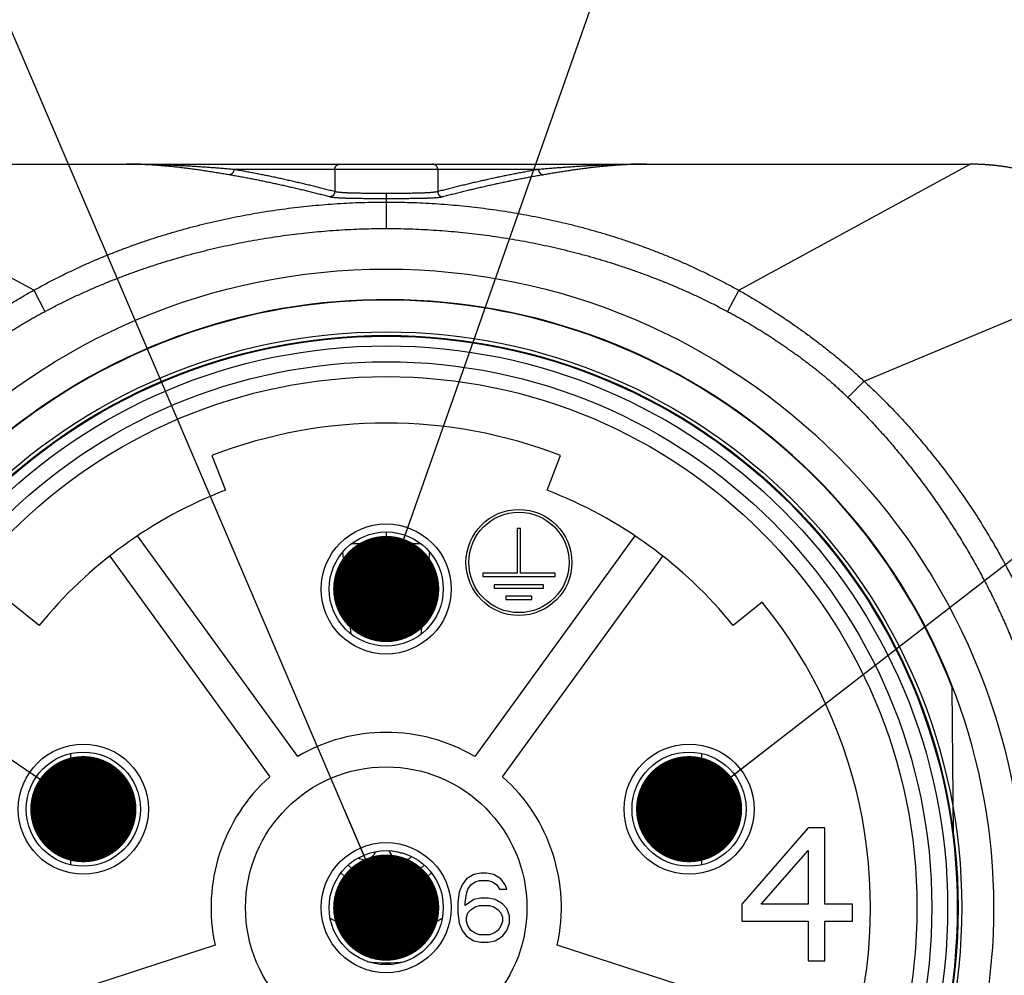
# Model space of a CAD drawing. Header units: millimetres. Extents: x 0 to 840, y 0 to 594.
# Tile 98 of 148: x 291 to 309, y 494 to 512. Entities that reach past the tile are written whole.
import ezdxf

# ---------------------------------------------------------------- set-up
doc = ezdxf.new("R2010")
doc.units = ezdxf.units.MM
doc.header["$LTSCALE"] = 0.36378
for name, color, linetype in [('NoLayerName_001', 7, 'Continuous'), ('NoLayerName_004', 7, 'Continuous'), ('NoLayerName_006', 7, 'Continuous'), ('NoLayerName_007', 7, 'Continuous')]:
    doc.layers.add(name, color=color, linetype=linetype)
doc.styles.get("Standard").update_dxf_attribs({"font": 'txt', "bigfont": 'extfont2'})
doc.dimstyles.get("Standard").update_dxf_attribs({"dimtxt": 2.5, "dimasz": 2.5, "dimexe": 1, "dimexo": 1, "dimtad": 1, "dimdec": 3, "dimzin": 0, "dimdsep": 46, "dimtxsty": 'Standard', "dimcen": 2.5, "dimadec": 3, "dimazin": 0, "dimtfac": 0.75, "dimtdec": 3, "dimtmove": 0, "dimatfit": 3, "dimfxl": 1, "dimarcsym": 0})

msp = doc.modelspace()

# ---------------------------------------------------------------- linework, layer by layer
at = {"layer": 'NoLayerName_001', "color": 8, "linetype": 'Continuous', "lineweight": 25}
for p, q in [((291.0175, 506.4275), (286.6596, 508.8018)), ((300.5292, 508.7018), (294.7901, 508.7018)), ((296.6891, 508.7018), (296.6891, 508.2849)), ((298.6302, 508.7018), (298.6302, 508.2849)), ((304.3018, 506.4275), (308.6597, 508.8018)), ((297.6596, 508.2509), (297.6596, 507.5906)), ((306.6619, 504.7177), (311.6597, 506.8018)), ((291.0175, 506.4275), (291.2292, 506.0288)), ((304.3018, 506.4275), (304.0901, 506.0288)), ((306.6619, 504.7177), (306.3591, 504.4074)), ((297.6596, 501.8778), (297.6596, 501.8314)), ((297.6596, 501.8314), (297.6596, 501.7477)), ((297.6596, 501.7477), (297.6596, 501.6597)), ((297.6596, 501.2909), (297.6596, 501.6597)), ((297.6596, 501.2672), (297.6596, 501.2909)), ((298.3561, 500.2673), (296.9632, 500.2673)), ((291.7156, 495.6095), (291.7156, 497.7034)), ((303.6037, 495.6095), (303.6037, 497.7034))]:
    msp.add_line(p, q, dxfattribs=at)
at = {"layer": 'NoLayerName_001', "color": 7, "linetype": 'Continuous', "lineweight": 25}
for p, q in [((286.6596, 508.8018), (308.6596, 508.8018)), ((294.3771, 503.3159), (294.6289, 502.6628)), ((300.6903, 502.6628), (300.9421, 503.3159)), ((295.9923, 497.6496), (292.9767, 501.8002)), ((302.3426, 501.8002), (299.327, 497.6496)), ((297.0023, 499.9514), (296.8402, 501.4943)), ((298.3169, 499.9514), (298.4791, 501.4943)), ((292.4508, 501.4181), (295.4664, 497.2675)), ((299.8528, 497.2675), (302.8684, 501.4181)), ((291.1199, 500.1133), (290.5765, 500.5546)), ((304.7427, 500.5546), (304.1994, 500.1133)), ((308.3477, 496.1676), (308.3234, 498.9494)), ((297.7117, 495.8734), (297.7559, 495.8039)), ((297.1397, 495.7414), (297.1546, 495.7273)), ((297.1546, 495.7273), (297.2521, 495.7018)), ((297.2521, 495.7018), (297.3496, 495.7273)), ((297.3496, 495.7273), (297.4309, 495.8039)), ((297.4309, 495.8039), (297.4645, 495.8567)), ((297.7559, 495.8039), (297.8371, 495.7273)), ((297.8371, 495.7273), (297.9184, 495.7018)), ((297.9346, 495.8294), (297.8696, 495.855)), ((297.9184, 495.7018), (298.0159, 495.7018)), ((297.9694, 495.8294), (297.9346, 495.8294)), ((298.0159, 495.7018), (298.0971, 495.7273)), ((298.0971, 495.7273), (298.1353, 495.7633)), ((297.5596, 495.1059), (297.5596, 494.3043)), ((297.7596, 494.3043), (297.7596, 495.1059)), ((294.436, 494.0961), (288.8863, 492.2929)), ((306.4329, 492.2929), (300.8833, 494.0961))]:
    msp.add_line(p, q, dxfattribs=at)
for radius in [12.025, 10.8425, 10.28, 10, 2.65, 1.225, 1.075]:
    msp.add_circle((297.6596, 494.8018), radius, dxfattribs=at)
for centre, radius, start, end in [((297.6596, 494.8017), 11.442, 21.25332, 158.74668), ((297.6596, 494.8018), 9.125, 68.91667, 111.08333), ((297.6596, 494.8018), 8.425, 111.08333, 140.91667), ((297.6596, 494.8018), 8.425, 39.08333, 68.91667), ((297.6596, 494.8018), 9.125, 140.91667, 255.08333), ((297.6596, 494.8018), 9.125, 284.91667, 39.08333), ((297.6596, 494.8018), 3.3, 59.65193, 120.34807), ((297.6596, 494.8018), 3.3, 131.65193, 192.34807), ((297.6596, 494.8018), 3.3, 347.65193, 48.34807), ((297.6596, 496.3018), 1, 224.40269, 315.59731), ((297.6596, 496.3018), 1.2, 224.75348, 265.21981), ((297.6596, 496.3018), 1.2, 274.78019, 315.24652), ((297.6596, 496.3018), 2, 238.12143, 301.87857)]:
    msp.add_arc(centre, radius, start, end, dxfattribs=at)
at = {"layer": 'NoLayerName_001', "color": 8, "linetype": 'Continuous', "lineweight": 25}
for centre, radius, start, end in [((297.7714, 471.7), 29.9599, 90.2138, 91.47683), ((297.5478, 471.7036), 29.9563, 88.52285, 89.78604), ((297.6575, 464.4078), 36.8831, 89.99673, 91.23524), ((297.0953, 466.9485), 34.3234, 89.05787, 90.38663), ((297.6612, 464.3845), 36.9064, 88.76471, 90.00244), ((298.2234, 466.9441), 34.3277, 89.61247, 90.94109), ((297.6596, 496.3018), 2.5399, 261.88863, 278.10108), ((296.6626, 497.4025), 3.7747, 283.53087, 285.17902), ((295.0057, 496.1838), 3.593, 316.89917, 317.20516), ((294.9734, 496.2137), 3.6369, 317.20536, 317.61153), ((296.6556, 497.4287), 3.8018, 285.17712, 285.31223), ((298.6656, 497.4366), 3.81, 254.6899, 254.8236), ((300.3434, 496.2113), 3.6336, 222.38679, 222.7925), ((298.661, 497.4193), 3.7921, 254.8229, 255.81742), ((300.3102, 496.1806), 3.5884, 222.79269, 223.10133), ((298.6541, 497.3923), 3.7642, 255.81787, 256.39583)]:
    msp.add_arc(centre, radius, start, end, dxfattribs=at)
at = {"layer": 'NoLayerName_001', "color": 7, "linetype": 'Continuous', "lineweight": 25}
for points, knots in [([(294.6953, 508.6019), (294.6633, 508.6073), (294.5995, 508.6182), (294.5036, 508.634), (294.4076, 508.6496), (294.3116, 508.6646), (294.2155, 508.6792), (294.1192, 508.6932), (294.0228, 508.7067), (293.9264, 508.7195), (293.8298, 508.7315), (293.7331, 508.7428), (293.6363, 508.7533), (293.5394, 508.763), (293.4425, 508.7716), (293.3455, 508.7794), (293.2485, 508.786), (293.1514, 508.7916), (293.0542, 508.7961), (292.9571, 508.7993), (292.8599, 508.8014), (292.7951, 508.8015), (292.7627, 508.8018)], [0, 0, 0, 0, 0.0971936, 0.194379, 0.2915671, 0.3887695, 0.4859987, 0.5832668, 0.6805717, 0.7779019, 0.8752466, 0.9725964, 1.069943, 1.1672795, 1.2646004, 1.3619017, 1.4591813, 1.5564386, 1.6536747, 1.750893, 1.8480985, 1.9452987, 1.9452987, 1.9452987, 1.9452987]), ([(302.5566, 508.8018), (302.5242, 508.8015), (302.4594, 508.8014), (302.3621, 508.7993), (302.265, 508.7961), (302.1678, 508.7916), (302.0707, 508.7861), (301.9737, 508.7794), (301.8768, 508.7717), (301.7799, 508.763), (301.6832, 508.7534), (301.5865, 508.7429), (301.4899, 508.7316), (301.3933, 508.7195), (301.2969, 508.7067), (301.2005, 508.6933), (301.1042, 508.6792), (301.008, 508.6647), (300.9119, 508.6496), (300.8158, 508.6341), (300.7199, 508.6182), (300.6559, 508.6073), (300.624, 508.6019)], [0, 0, 0, 0, 0.0972278, 0.1944639, 0.2917061, 0.3889504, 0.4861906, 0.5834243, 0.6806581, 0.7778974, 0.8751464, 0.9724075, 1.0696817, 1.1669687, 1.2642668, 1.3615732, 1.458884, 1.5561941, 1.6534978, 1.7507883, 1.8480583, 1.9452997, 1.9452997, 1.9452997, 1.9452997])]:
    msp.add_open_spline(points, degree=3, knots=knots, dxfattribs=at)
at = {"layer": 'NoLayerName_001', "color": 8, "linetype": 'Continuous', "lineweight": 25}
for points, knots in [([(294.7901, 508.7018), (294.7564, 508.7046), (294.689, 508.7104), (294.5878, 508.7186), (294.4866, 508.7267), (294.3854, 508.7344), (294.2841, 508.7419), (294.1829, 508.7489), (294.0815, 508.7557), (293.9802, 508.762), (293.8788, 508.768), (293.7774, 508.7736), (293.676, 508.7787), (293.5746, 508.7833), (293.4731, 508.7875), (293.3717, 508.7912), (293.2702, 508.7944), (293.1687, 508.797), (293.0672, 508.7991), (292.9657, 508.8006), (292.8642, 508.8016), (292.7965, 508.8017), (292.7627, 508.8018)], [0, 0, 0, 0, 0.101509, 0.2030164, 0.3045247, 0.4060366, 0.5075548, 0.6090818, 0.7106165, 0.8121567, 0.9137001, 1.0152448, 1.1167892, 1.2183319, 1.3198717, 1.4214077, 1.5229393, 1.6244662, 1.7259883, 1.8275061, 1.9290202, 2.0305315, 2.0305315, 2.0305315, 2.0305315]), ([(294.7901, 508.7018), (294.79, 508.6993), (294.7899, 508.6943), (294.7889, 508.6869), (294.7875, 508.6795), (294.7854, 508.6721), (294.7829, 508.665), (294.7799, 508.658), (294.7763, 508.6512), (294.7723, 508.6447), (294.7677, 508.6386), (294.7627, 508.6328), (294.7573, 508.6274), (294.7514, 508.6225), (294.7451, 508.618), (294.7386, 508.6141), (294.7317, 508.6106), (294.7247, 508.6077), (294.7175, 508.6054), (294.7101, 508.6036), (294.7027, 508.6023), (294.6978, 508.6021), (294.6953, 508.6019)], [0, 0, 0, 0, 0.00744347, 0.01494113, 0.02248514, 0.03006623, 0.0376746, 0.04530085, 0.05293688, 0.06057679, 0.06821778, 0.0758611, 0.08351184, 0.09117106, 0.09883429, 0.10649389, 0.11414019, 0.12176256, 0.12935051, 0.13689486, 0.14438883, 0.15182931, 0.15182931, 0.15182931, 0.15182931]), ([(296.6891, 508.2849), (296.6577, 508.2931), (296.595, 508.3096), (296.5008, 508.3337), (296.4066, 508.3576), (296.3122, 508.381), (296.2177, 508.4041), (296.1232, 508.4267), (296.0285, 508.449), (295.9338, 508.471), (295.839, 508.4925), (295.744, 508.5137), (295.649, 508.5345), (295.554, 508.5548), (295.4588, 508.5748), (295.3635, 508.5944), (295.2682, 508.6135), (295.1727, 508.6321), (295.0772, 508.6503), (294.9816, 508.668), (294.8859, 508.6852), (294.822, 508.6962), (294.7901, 508.7018)], [0, 0, 0, 0, 0.0972311, 0.1944633, 0.2916968, 0.3889316, 0.4861677, 0.5834053, 0.6806442, 0.7778848, 0.8751268, 0.9723705, 1.0696157, 1.1668614, 1.2641066, 1.3613505, 1.4585926, 1.5558323, 1.6530695, 1.7503043, 1.8475369, 1.9447679, 1.9447679, 1.9447679, 1.9447679]), ([(296.6891, 508.7018), (296.6892, 508.7043), (296.6892, 508.7094), (296.6901, 508.7169), (296.6916, 508.7245), (296.6936, 508.732), (296.6962, 508.7393), (296.6993, 508.7464), (296.7029, 508.7533), (296.707, 508.7599), (296.7117, 508.7661), (296.7168, 508.772), (296.7225, 508.7774), (296.7285, 508.7823), (296.735, 508.7867), (296.7417, 508.7906), (296.7488, 508.7939), (296.756, 508.7967), (296.7634, 508.799), (296.771, 508.8005), (296.7785, 508.8016), (296.7836, 508.8017), (296.7861, 508.8018)], [0, 0, 0, 0, 0.00757268, 0.01520551, 0.02288898, 0.03061206, 0.03836333, 0.046132, 0.05390893, 0.0616877, 0.06946567, 0.07724502, 0.08503261, 0.09283087, 0.1006356, 0.10843875, 0.11622965, 0.12399634, 0.13172683, 0.13941038, 0.14703882, 0.15460802, 0.15460802, 0.15460802, 0.15460802]), ([(298.6302, 508.7018), (298.6301, 508.7043), (298.6301, 508.7094), (298.6291, 508.7169), (298.6277, 508.7245), (298.6257, 508.732), (298.6231, 508.7393), (298.62, 508.7464), (298.6164, 508.7533), (298.6122, 508.7599), (298.6076, 508.7661), (298.6024, 508.772), (298.5968, 508.7774), (298.5907, 508.7823), (298.5843, 508.7867), (298.5775, 508.7906), (298.5705, 508.7939), (298.5632, 508.7967), (298.5558, 508.799), (298.5483, 508.8005), (298.5407, 508.8016), (298.5357, 508.8017), (298.5331, 508.8018)], [0, 0, 0, 0, 0.00757268, 0.01520551, 0.02288898, 0.03061206, 0.03836333, 0.046132, 0.05390893, 0.06168771, 0.06946567, 0.07724502, 0.08503262, 0.09283087, 0.1006356, 0.10843875, 0.11622965, 0.12399634, 0.13172683, 0.13941038, 0.14703882, 0.15460802, 0.15460802, 0.15460802, 0.15460802]), ([(300.5292, 508.7018), (300.4972, 508.6962), (300.4333, 508.6852), (300.3377, 508.668), (300.242, 508.6503), (300.1465, 508.6321), (300.0511, 508.6135), (299.9557, 508.5944), (299.8605, 508.5748), (299.7653, 508.5548), (299.6702, 508.5345), (299.5752, 508.5137), (299.4803, 508.4925), (299.3855, 508.471), (299.2907, 508.449), (299.1961, 508.4267), (299.1015, 508.4041), (299.0071, 508.381), (298.9127, 508.3576), (298.8184, 508.3337), (298.7243, 508.3096), (298.6616, 508.2931), (298.6302, 508.2849)], [0, 0, 0, 0, 0.097231, 0.1944637, 0.2916984, 0.3889357, 0.4861754, 0.5834174, 0.6806613, 0.7779065, 0.8751522, 0.9723974, 1.0696411, 1.1668832, 1.2641237, 1.3613627, 1.4586002, 1.5558363, 1.6530711, 1.7503046, 1.8475368, 1.9447679, 1.9447679, 1.9447679, 1.9447679]), ([(302.5566, 508.8018), (302.5228, 508.8017), (302.4551, 508.8016), (302.3536, 508.8006), (302.2521, 508.7991), (302.1506, 508.797), (302.0491, 508.7944), (301.9476, 508.7912), (301.8462, 508.7875), (301.7447, 508.7833), (301.6433, 508.7786), (301.5419, 508.7735), (301.4405, 508.768), (301.3392, 508.762), (301.2378, 508.7556), (301.1365, 508.7489), (301.0352, 508.7418), (300.934, 508.7344), (300.8327, 508.7267), (300.7315, 508.7186), (300.6303, 508.7104), (300.5629, 508.7046), (300.5292, 508.7018)], [0, 0, 0, 0, 0.1015157, 0.203033, 0.3045518, 0.4060717, 0.5075918, 0.6091119, 0.7106329, 0.8121555, 0.9136806, 1.0152084, 1.1167389, 1.218272, 1.3198073, 1.421344, 1.5228812, 1.6244179, 1.7259526, 1.8274839, 1.9290101, 2.0305294, 2.0305294, 2.0305294, 2.0305294]), ([(300.5292, 508.7018), (300.5293, 508.6993), (300.5294, 508.6943), (300.5304, 508.6869), (300.5318, 508.6795), (300.5338, 508.6721), (300.5364, 508.665), (300.5394, 508.658), (300.543, 508.6512), (300.547, 508.6447), (300.5515, 508.6386), (300.5565, 508.6328), (300.562, 508.6274), (300.5679, 508.6225), (300.5741, 508.618), (300.5807, 508.6141), (300.5875, 508.6106), (300.5946, 508.6077), (300.6018, 508.6054), (300.6091, 508.6036), (300.6165, 508.6023), (300.6215, 508.6021), (300.624, 508.6019)], [0, 0, 0, 0, 0.00744331, 0.01494081, 0.02248466, 0.03006558, 0.03767378, 0.04529986, 0.05293573, 0.06057546, 0.06821628, 0.07585943, 0.08351, 0.09116905, 0.09883211, 0.10649155, 0.11413767, 0.12175987, 0.12934766, 0.13689184, 0.14438565, 0.15182597, 0.15182597, 0.15182597, 0.15182597]), ([(296.5971, 508.1854), (296.5657, 508.1936), (296.503, 508.21), (296.4086, 508.2342), (296.3142, 508.2581), (296.2197, 508.2815), (296.1251, 508.3045), (296.0304, 508.3272), (295.9356, 508.3495), (295.8407, 508.3714), (295.7457, 508.3929), (295.6507, 508.414), (295.5555, 508.4348), (295.4603, 508.4552), (295.365, 508.4751), (295.2696, 508.4946), (295.1741, 508.5137), (295.0785, 508.5324), (294.9828, 508.5505), (294.8871, 508.5682), (294.7912, 508.5854), (294.7273, 508.5964), (294.6953, 508.6019)], [0, 0, 0, 0, 0.0973704, 0.1947419, 0.2921148, 0.389489, 0.4868646, 0.5842418, 0.6816204, 0.7790007, 0.8763824, 0.9737658, 1.0711505, 1.1685356, 1.2659201, 1.3633033, 1.4606845, 1.5580634, 1.6554399, 1.7528139, 1.8501858, 1.9475561, 1.9475561, 1.9475561, 1.9475561]), ([(300.624, 508.6019), (300.592, 508.5964), (300.528, 508.5854), (300.4322, 508.5682), (300.3364, 508.5505), (300.2408, 508.5324), (300.1452, 508.5137), (300.0497, 508.4946), (299.9543, 508.4751), (299.859, 508.4552), (299.7637, 508.4348), (299.6686, 508.414), (299.5735, 508.3929), (299.4785, 508.3714), (299.3837, 508.3495), (299.2889, 508.3272), (299.1942, 508.3045), (299.0995, 508.2815), (299.005, 508.2581), (298.9106, 508.2342), (298.8163, 508.21), (298.7535, 508.1936), (298.7221, 508.1854)], [0, 0, 0, 0, 0.0973703, 0.1947422, 0.2921163, 0.3894927, 0.4868716, 0.5842528, 0.681636, 0.7790205, 0.8764056, 0.9737903, 1.0711737, 1.1685555, 1.2659357, 1.3633143, 1.4606915, 1.5580671, 1.6554413, 1.7528142, 1.8501857, 1.9475561, 1.9475561, 1.9475561, 1.9475561]), ([(296.6891, 508.2849), (296.6889, 508.2825), (296.6888, 508.2776), (296.6878, 508.2703), (296.6864, 508.2631), (296.6844, 508.2559), (296.682, 508.2489), (296.679, 508.242), (296.6756, 508.2354), (296.6717, 508.229), (296.6673, 508.223), (296.6624, 508.2172), (296.6572, 508.2119), (296.6515, 508.207), (296.6455, 508.2025), (296.6392, 508.1985), (296.6326, 508.195), (296.6257, 508.192), (296.6188, 508.1894), (296.6116, 508.1875), (296.6044, 508.186), (296.5996, 508.1856), (296.5971, 508.1854)], [0, 0, 0, 0, 0.00729058, 0.01463044, 0.02201291, 0.02942998, 0.03687306, 0.04433382, 0.05180496, 0.05928101, 0.0667591, 0.07423982, 0.08172697, 0.08922084, 0.09671708, 0.10420864, 0.11168679, 0.11914209, 0.12656525, 0.13394822, 0.14128509, 0.14857319, 0.14857319, 0.14857319, 0.14857319]), ([(297.6596, 508.1512), (297.6064, 508.1512), (297.5178, 508.1512), (297.3936, 508.1516), (297.3049, 508.152), (297.234, 508.1524), (297.1808, 508.1529), (297.1365, 508.1534), (297.101, 508.1539), (297.0744, 508.1543), (297.0478, 508.1547), (297.0212, 508.1553), (296.9946, 508.1558), (296.968, 508.1565), (296.9414, 508.1572), (296.9148, 508.158), (296.8882, 508.1589), (296.8616, 508.1599), (296.8351, 508.161), (296.8085, 508.1623), (296.7819, 508.1637), (296.7554, 508.1654), (296.7288, 508.1674), (296.7023, 508.1696), (296.6759, 508.1723), (296.6494, 508.1755), (296.6231, 508.1792), (296.6058, 508.1835), (296.5971, 508.1854)], [0, 0, 0, 0, 0.1596137, 0.2660233, 0.3724352, 0.4256422, 0.4788491, 0.5320554, 0.5586581, 0.5852606, 0.6118627, 0.6384646, 0.6650664, 0.691668, 0.7182696, 0.7448717, 0.7714746, 0.7980788, 0.824685, 0.8512917, 0.8778964, 0.9044972, 0.9310934, 0.9576886, 0.9842931, 1.010922, 1.0375565, 1.0641516, 1.0641516, 1.0641516, 1.0641516]), ([(297.6596, 508.2509), (297.611, 508.2509), (297.53, 508.2509), (297.4246, 508.2512), (297.3436, 508.2516), (297.2788, 508.252), (297.2221, 508.2526), (297.1816, 508.253), (297.1492, 508.2535), (297.1249, 508.2539), (297.1005, 508.2544), (297.0762, 508.2549), (297.0519, 508.2555), (297.0276, 508.2561), (297.0033, 508.2568), (296.9791, 508.2576), (296.9548, 508.2585), (296.9305, 508.2595), (296.9062, 508.2606), (296.8819, 508.2619), (296.8576, 508.2633), (296.8334, 508.265), (296.8092, 508.2669), (296.785, 508.2692), (296.7608, 508.2719), (296.7367, 508.2751), (296.7126, 508.2788), (296.6969, 508.283), (296.6891, 508.2849)], [0, 0, 0, 0, 0.14584975, 0.24308343, 0.31601023, 0.38893887, 0.43755802, 0.48617641, 0.51048518, 0.53479365, 0.5591018, 0.58340969, 0.60771736, 0.63202492, 0.65633256, 0.68064062, 0.70494958, 0.72926007, 0.75357269, 0.77788581, 0.80219666, 0.82650328, 0.85080483, 0.87510536, 0.89941627, 0.92375406, 0.94809762, 0.97239798, 0.97239798, 0.97239798, 0.97239798]), ([(298.6302, 508.2849), (298.6223, 508.283), (298.6067, 508.2788), (298.5826, 508.2751), (298.5585, 508.2719), (298.5343, 508.2692), (298.5101, 508.2669), (298.4859, 508.265), (298.4616, 508.2633), (298.4374, 508.2619), (298.4131, 508.2606), (298.3888, 508.2595), (298.3645, 508.2585), (298.3402, 508.2576), (298.3159, 508.2568), (298.2916, 508.2561), (298.2673, 508.2555), (298.243, 508.2549), (298.2187, 508.2544), (298.1944, 508.2539), (298.1701, 508.2535), (298.1377, 508.253), (298.0972, 508.2526), (298.0405, 508.252), (297.9675, 508.2516), (297.8703, 508.2511), (297.765, 508.2509), (297.692, 508.2509), (297.6596, 508.2509)], [0, 0, 0, 0, 0.02430038, 0.0486439, 0.07298164, 0.09729255, 0.12159311, 0.14589468, 0.17020131, 0.19451216, 0.21882527, 0.24313788, 0.26744837, 0.29175733, 0.31606539, 0.34037304, 0.3646806, 0.38898827, 0.41329616, 0.43760432, 0.46191278, 0.48622156, 0.53483994, 0.5834591, 0.65638773, 0.75362311, 0.87516468, 0.97239797, 0.97239797, 0.97239797, 0.97239797]), ([(298.7221, 508.1854), (298.7135, 508.1835), (298.6962, 508.1792), (298.6698, 508.1755), (298.6434, 508.1723), (298.6169, 508.1696), (298.5904, 508.1674), (298.5639, 508.1654), (298.5373, 508.1637), (298.5108, 508.1623), (298.4842, 508.161), (298.4576, 508.1599), (298.431, 508.1589), (298.4044, 508.158), (298.3779, 508.1572), (298.3513, 508.1565), (298.3247, 508.1558), (298.2981, 508.1553), (298.2715, 508.1547), (298.2449, 508.1543), (298.2094, 508.1537), (298.1651, 508.1532), (298.1119, 508.1527), (298.0498, 508.1522), (297.97, 508.1518), (297.8636, 508.1514), (297.7572, 508.1512), (297.6862, 508.1512), (297.6596, 508.1512)], [0, 0, 0, 0, 0.0265951, 0.0532295, 0.0798584, 0.1064629, 0.1330581, 0.1596543, 0.1862551, 0.2128598, 0.2394665, 0.2660727, 0.2926769, 0.3192798, 0.3458819, 0.3724835, 0.3990851, 0.4256869, 0.4522888, 0.478891, 0.5054934, 0.5586991, 0.6119058, 0.6651128, 0.7449227, 0.8513332, 0.9843445, 1.0641515, 1.0641515, 1.0641515, 1.0641515]), ([(298.6302, 508.2849), (298.6303, 508.2825), (298.6304, 508.2776), (298.6314, 508.2703), (298.6328, 508.2631), (298.6348, 508.2559), (298.6373, 508.2489), (298.6402, 508.242), (298.6437, 508.2354), (298.6476, 508.229), (298.652, 508.223), (298.6568, 508.2172), (298.6621, 508.2119), (298.6677, 508.207), (298.6738, 508.2025), (298.6801, 508.1985), (298.6867, 508.195), (298.6935, 508.192), (298.7005, 508.1894), (298.7076, 508.1875), (298.7148, 508.186), (298.7197, 508.1856), (298.7221, 508.1854)], [0, 0, 0, 0, 0.00729133, 0.01463194, 0.0220152, 0.02943307, 0.03687696, 0.04433854, 0.0518105, 0.05928736, 0.06676626, 0.07424778, 0.08173573, 0.08923042, 0.09672746, 0.10421983, 0.1116988, 0.1191549, 0.12657886, 0.13396261, 0.14130024, 0.14858908, 0.14858908, 0.14858908, 0.14858908]), ([(291.0175, 506.4275), (291.085, 506.4642), (291.2195, 506.5386), (291.4243, 506.6446), (291.6309, 506.7472), (291.8394, 506.846), (292.0497, 506.9409), (292.2618, 507.032), (292.4754, 507.1192), (292.6906, 507.2025), (292.9072, 507.282), (293.1251, 507.3576), (293.3444, 507.4294), (293.5648, 507.4973), (293.7863, 507.5615), (294.0089, 507.6219), (294.2325, 507.6786), (294.457, 507.7316), (294.6823, 507.7808), (294.9084, 507.8264), (295.1352, 507.8682), (295.3627, 507.9065), (295.5908, 507.9411), (295.8194, 507.9721), (296.0484, 507.9995), (296.2779, 508.0233), (296.5077, 508.0435), (296.7378, 508.06), (296.9681, 508.073), (297.1986, 508.0821), (297.4291, 508.088), (297.5828, 508.0884), (297.6596, 508.089)], [0, 0, 0, 0, 0.2305436, 0.4611567, 0.6918275, 0.9225425, 1.1532866, 1.3840432, 1.6147945, 1.8455218, 2.076221, 2.3069006, 2.5375675, 2.7682263, 2.9988792, 3.2295264, 3.4601658, 3.6907958, 3.921422, 4.1520509, 4.3826876, 4.6133356, 4.8439973, 5.0746734, 5.3053635, 5.5360614, 5.7667561, 5.9974372, 6.2280947, 6.4587192, 6.6893022, 6.9198357, 6.9198357, 6.9198357, 6.9198357]), ([(297.6596, 508.089), (297.7365, 508.0884), (297.8902, 508.088), (298.1207, 508.0821), (298.3512, 508.073), (298.5815, 508.06), (298.8115, 508.0435), (299.0414, 508.0233), (299.2708, 507.9995), (299.4999, 507.9721), (299.7285, 507.9411), (299.9566, 507.9065), (300.184, 507.8682), (300.4108, 507.8264), (300.6369, 507.7808), (300.8623, 507.7316), (301.0867, 507.6786), (301.3103, 507.6219), (301.5329, 507.5615), (301.7545, 507.4973), (301.9749, 507.4294), (302.1941, 507.3576), (302.4121, 507.282), (302.6287, 507.2025), (302.8438, 507.1192), (303.0575, 507.032), (303.2695, 506.9409), (303.4798, 506.846), (303.6884, 506.7472), (303.8949, 506.6446), (304.0998, 506.5386), (304.2343, 506.4642), (304.3018, 506.4275)], [0, 0, 0, 0, 0.2305335, 0.4611164, 0.691741, 0.9223984, 1.1530795, 1.3837743, 1.6144721, 1.8451622, 2.0758384, 2.3065, 2.537148, 2.7677847, 2.9984137, 3.2290399, 3.4596698, 3.6903092, 3.9209564, 4.1516094, 4.3822682, 4.6129351, 4.8436147, 5.0743138, 5.3050412, 5.5357924, 5.766549, 5.9972931, 6.2280081, 6.4586789, 6.6892921, 6.9198356, 6.9198356, 6.9198356, 6.9198356]), ([(291.2292, 506.0288), (291.2951, 506.063), (291.4263, 506.1323), (291.6259, 506.2311), (291.8271, 506.3268), (292.03, 506.4188), (292.2344, 506.5074), (292.4404, 506.5924), (292.6478, 506.6739), (292.8565, 506.7519), (293.0665, 506.8264), (293.2776, 506.8974), (293.4899, 506.9648), (293.7033, 507.0288), (293.9176, 507.0893), (294.1329, 507.1463), (294.3491, 507.1999), (294.5661, 507.25), (294.7839, 507.2967), (295.0024, 507.34), (295.2215, 507.3798), (295.4413, 507.4162), (295.6616, 507.4492), (295.8824, 507.4788), (296.1036, 507.5049), (296.3252, 507.5277), (296.5472, 507.547), (296.7694, 507.5628), (296.9918, 507.5752), (297.2144, 507.584), (297.437, 507.5896), (297.5854, 507.59), (297.6596, 507.5906)], [0, 0, 0, 0, 0.2226344, 0.4453273, 0.6680703, 0.8908529, 1.1136628, 1.3364858, 1.5593059, 1.782106, 2.0048809, 2.227637, 2.45038, 2.6731139, 2.8958415, 3.118564, 3.3412816, 3.5639944, 3.7867062, 4.0094216, 4.2321441, 4.4548768, 4.6776218, 4.900381, 5.1231551, 5.3459386, 5.5687203, 5.7914896, 6.0142365, 6.236952, 6.4596279, 6.682257, 6.682257, 6.682257, 6.682257]), ([(297.6596, 507.5906), (297.7338, 507.59), (297.8823, 507.5896), (298.1049, 507.584), (298.3274, 507.5752), (298.5499, 507.5628), (298.7721, 507.547), (298.994, 507.5277), (299.2156, 507.5049), (299.4369, 507.4788), (299.6577, 507.4492), (299.878, 507.4162), (300.0977, 507.3798), (300.3169, 507.34), (300.5353, 507.2967), (300.7531, 507.25), (300.9701, 507.1999), (301.1863, 507.1463), (301.4016, 507.0893), (301.616, 507.0288), (301.8293, 506.9648), (302.0416, 506.8974), (302.2528, 506.8264), (302.4628, 506.7519), (302.6715, 506.6739), (302.8789, 506.5924), (303.0848, 506.5074), (303.2893, 506.4188), (303.4922, 506.3268), (303.6933, 506.2311), (303.8929, 506.1323), (304.0242, 506.063), (304.0901, 506.0288)], [0, 0, 0, 0, 0.2226291, 0.445305, 0.6680205, 0.8907674, 1.1135367, 1.3363184, 1.5591019, 1.781876, 2.0046352, 2.2273802, 2.4501129, 2.6728354, 2.8955508, 3.1182626, 3.3409753, 3.563693, 3.7864155, 4.0091431, 4.231877, 4.45462, 4.6773761, 4.900151, 5.1229511, 5.3457712, 5.5685942, 5.7914041, 6.0141867, 6.2369297, 6.4596226, 6.682257, 6.682257, 6.682257, 6.682257]), ([(288.6573, 504.7177), (288.686, 504.7441), (288.7431, 504.797), (288.83, 504.8751), (288.9177, 504.9524), (289.0061, 505.0287), (289.0954, 505.1042), (289.1854, 505.1788), (289.2761, 505.2525), (289.3676, 505.3253), (289.4597, 505.3973), (289.5525, 505.4683), (289.646, 505.5385), (289.7401, 505.6078), (289.8349, 505.6762), (289.9302, 505.7437), (290.0261, 505.8104), (290.1226, 505.8762), (290.2197, 505.9411), (290.3174, 506.0051), (290.4157, 506.0683), (290.5145, 506.1305), (290.614, 506.1919), (290.7139, 506.2523), (290.8145, 506.3117), (290.9156, 506.3703), (290.9835, 506.4083), (291.0175, 506.4275)], [0, 0, 0, 0, 0.1168078, 0.2336356, 0.3504819, 0.467345, 0.5842222, 0.7011107, 0.8180073, 0.9349081, 1.0518089, 1.1687051, 1.2855918, 1.4024634, 1.5193146, 1.636145, 1.7529601, 1.8697653, 1.9865662, 2.1033682, 2.2201767, 2.3369936, 2.4538149, 2.5706362, 2.6874539, 2.8042651, 2.9210675, 2.9210675, 2.9210675, 2.9210675]), ([(304.3018, 506.4275), (304.3357, 506.4083), (304.4037, 506.3703), (304.5047, 506.3117), (304.6053, 506.2523), (304.7053, 506.1919), (304.8047, 506.1305), (304.9036, 506.0683), (305.0018, 506.0051), (305.0995, 505.9411), (305.1966, 505.8762), (305.2931, 505.8104), (305.3891, 505.7437), (305.4844, 505.6762), (305.5791, 505.6078), (305.6733, 505.5385), (305.7667, 505.4683), (305.8596, 505.3973), (305.9517, 505.3253), (306.0432, 505.2525), (306.1339, 505.1788), (306.2239, 505.1042), (306.3131, 505.0287), (306.4016, 504.9524), (306.4892, 504.8751), (306.5761, 504.797), (306.6333, 504.7441), (306.6619, 504.7177)], [0, 0, 0, 0, 0.1168024, 0.2336136, 0.3504314, 0.4672527, 0.5840739, 0.7008908, 0.8176993, 0.9345013, 1.0513023, 1.1681075, 1.2849226, 1.401753, 1.5186041, 1.6354758, 1.7523624, 1.8692587, 1.9861595, 2.1030603, 2.2199568, 2.3368454, 2.4537226, 2.5705856, 2.687432, 2.8042599, 2.9210676, 2.9210676, 2.9210676, 2.9210676]), ([(288.9602, 504.4074), (288.9825, 504.429), (289.0271, 504.4724), (289.0951, 504.5361), (289.1638, 504.5992), (289.2333, 504.6614), (289.3035, 504.7228), (289.3745, 504.7833), (289.4461, 504.8431), (289.5184, 504.902), (289.5913, 504.9601), (289.6648, 505.0175), (289.7389, 505.0741), (289.8135, 505.13), (289.8886, 505.1853), (289.9642, 505.2399), (290.0403, 505.2939), (290.1167, 505.3473), (290.1935, 505.4001), (290.2708, 505.4523), (290.3484, 505.5039), (290.4265, 505.5549), (290.5049, 505.6053), (290.5838, 505.6551), (290.663, 505.7042), (290.7427, 505.7527), (290.8227, 505.8005), (290.9032, 505.8477), (290.984, 505.8941), (291.0653, 505.9398), (291.147, 505.9848), (291.2018, 506.014), (291.2292, 506.0288)], [0, 0, 0, 0, 0.0932326, 0.1864775, 0.2797328, 0.372996, 0.466264, 0.5595329, 0.6527981, 0.7460549, 0.8393031, 0.9325472, 1.0257902, 1.119034, 1.2122792, 1.3055251, 1.3987701, 1.492012, 1.5852512, 1.6784887, 1.7717255, 1.8649629, 1.9582022, 2.0514448, 2.1446922, 2.2379433, 2.3311951, 2.424445, 2.5176911, 2.6109319, 2.7041669, 2.7973959, 2.7973959, 2.7973959, 2.7973959]), ([(304.0901, 506.0288), (304.1174, 506.014), (304.1723, 505.9848), (304.2539, 505.9398), (304.3352, 505.8941), (304.4161, 505.8477), (304.4965, 505.8005), (304.5766, 505.7527), (304.6562, 505.7042), (304.7355, 505.6551), (304.8143, 505.6053), (304.8928, 505.5549), (304.9708, 505.5039), (305.0485, 505.4523), (305.1257, 505.4001), (305.2026, 505.3473), (305.279, 505.2939), (305.355, 505.2399), (305.4306, 505.1853), (305.5058, 505.13), (305.5804, 505.0741), (305.6545, 505.0175), (305.728, 504.9601), (305.8009, 504.902), (305.8732, 504.8431), (305.9448, 504.7833), (306.0157, 504.7228), (306.0859, 504.6614), (306.1554, 504.5992), (306.2241, 504.5361), (306.2922, 504.4724), (306.3367, 504.429), (306.3591, 504.4074)], [0, 0, 0, 0, 0.0932291, 0.186464, 0.2797049, 0.3729509, 0.4662008, 0.5594526, 0.6527038, 0.7459511, 0.8391938, 0.9324331, 1.0256705, 1.1189073, 1.2121448, 1.305384, 1.398626, 1.491871, 1.5851169, 1.6783621, 1.7716059, 1.8648489, 1.958093, 2.0513412, 2.144598, 2.2378633, 2.3311321, 2.4244001, 2.5176634, 2.6109187, 2.7041636, 2.7973962, 2.7973962, 2.7973962, 2.7973962]), ([(306.6619, 504.7177), (306.7512, 504.6327), (306.9316, 504.4644), (307.1911, 504.2005), (307.444, 503.93), (307.6889, 503.6519), (307.926, 503.367), (308.155, 503.0756), (308.376, 502.7779), (308.5887, 502.4744), (308.7929, 502.1652), (308.9887, 501.8507), (309.1759, 501.5311), (309.3542, 501.2066), (309.5237, 500.8773), (309.6842, 500.5436), (309.8356, 500.2057), (309.9777, 499.8638), (310.1105, 499.5181), (310.2338, 499.1689), (310.3476, 498.8164), (310.4517, 498.4609), (310.5461, 498.1027), (310.6307, 497.742), (310.7053, 497.3791), (310.7699, 497.0142), (310.8245, 496.6476), (310.8692, 496.2798), (310.9039, 495.911), (310.9285, 495.5415), (310.9443, 495.1717), (310.9452, 494.925), (310.9468, 494.8018)], [0, 0, 0, 0, 0.3698232, 0.7398946, 1.1101881, 1.4806647, 1.8512737, 2.2219538, 2.5926339, 2.9632369, 3.333732, 3.7041374, 4.0744721, 4.4447543, 4.8150015, 5.1852317, 5.5554632, 5.9257127, 6.2959851, 6.6662826, 7.0366078, 7.4069644, 7.777358, 8.1477962, 8.5182889, 8.8888251, 9.2593676, 9.6298727, 10.0002923, 10.3705745, 10.7406644, 11.1105051, 11.1105051, 11.1105051, 11.1105051]), ([(306.3591, 504.4074), (306.4313, 504.3354), (306.5769, 504.1924), (306.788, 503.9708), (306.9948, 503.7451), (307.1963, 503.5147), (307.3928, 503.2799), (307.584, 503.041), (307.7699, 502.7978), (307.9504, 502.5506), (308.1255, 502.2994), (308.295, 502.0443), (308.4589, 501.7854), (308.617, 501.5229), (308.7692, 501.2569), (308.9154, 500.9874), (309.0555, 500.7148), (309.1893, 500.439), (309.3168, 500.1603), (309.4379, 499.8787), (309.5523, 499.5943), (309.6602, 499.3075), (309.7614, 499.0182), (309.8559, 498.7266), (309.9435, 498.4329), (310.0243, 498.1373), (310.0982, 497.8398), (310.165, 497.5406), (310.2248, 497.2399), (310.2776, 496.9378), (310.3232, 496.6345), (310.3619, 496.3304), (310.3935, 496.0254), (310.4181, 495.7199), (310.4354, 495.414), (310.4466, 495.1079), (310.4473, 494.9038), (310.4484, 494.8018)], [0, 0, 0, 0, 0.3059946, 0.6120628, 0.9181697, 1.2242761, 1.5303422, 1.8363727, 2.1424067, 2.4484852, 2.7546497, 3.060922, 3.3672834, 3.6737117, 3.9801867, 4.28669, 4.5932057, 4.8997206, 5.2062242, 5.5127097, 5.8191773, 6.1256322, 6.4320805, 6.7385289, 7.0449849, 7.3514574, 7.6579565, 7.964494, 8.2710813, 8.5777072, 8.8843464, 9.1909706, 9.4975491, 9.8040492, 10.1104363, 10.4166746, 10.7227273, 10.7227273, 10.7227273, 10.7227273]), ([(297.6596, 501.2672), (297.65, 501.2667), (297.6307, 501.2662), (297.6019, 501.263), (297.5733, 501.2583), (297.545, 501.2519), (297.5171, 501.2439), (297.4897, 501.2343), (297.463, 501.2233), (297.4368, 501.2109), (297.4113, 501.1971), (297.3864, 501.1822), (297.3622, 501.1661), (297.3388, 501.149), (297.3161, 501.1309), (297.2941, 501.1118), (297.2729, 501.0919), (297.2524, 501.0711), (297.2327, 501.0496), (297.2137, 501.0275), (297.1956, 501.0047), (297.1782, 500.9814), (297.1616, 500.9576), (297.1458, 500.9333), (297.1307, 500.9086), (297.1164, 500.8835), (297.1027, 500.8581), (297.0898, 500.8322), (297.0774, 500.8061), (297.0658, 500.7796), (297.0548, 500.7529), (297.0444, 500.7259), (297.0347, 500.6986), (297.0257, 500.6711), (297.0173, 500.6434), (297.0096, 500.6156), (297.0026, 500.5875), (296.9961, 500.5593), (296.9903, 500.531), (296.9851, 500.5026), (296.9821, 500.4835), (296.9806, 500.474)], [0, 0, 0, 0, 0.0289206, 0.0578925, 0.0868934, 0.1158981, 0.1448808, 0.1738378, 0.2027911, 0.231754, 0.2607293, 0.2897118, 0.3187071, 0.3477292, 0.3767862, 0.4058799, 0.4350069, 0.4641582, 0.4933208, 0.5224769, 0.5516054, 0.5806815, 0.6096873, 0.6386374, 0.6675515, 0.6964462, 0.7253352, 0.7542293, 0.7831344, 0.8120494, 0.8409717, 0.8698986, 0.8988266, 0.9277521, 0.9566723, 0.9855893, 1.0145052, 1.0434214, 1.0723382, 1.1012548, 1.1301696, 1.1301696, 1.1301696, 1.1301696]), ([(297.6596, 501.2672), (297.6693, 501.2667), (297.6886, 501.2662), (297.7174, 501.263), (297.746, 501.2583), (297.7743, 501.2519), (297.8022, 501.2439), (297.8295, 501.2343), (297.8563, 501.2233), (297.8825, 501.2109), (297.908, 501.1971), (297.9329, 501.1822), (297.957, 501.1661), (297.9805, 501.149), (298.0032, 501.1309), (298.0251, 501.1118), (298.0464, 501.0919), (298.0669, 501.0711), (298.0866, 501.0496), (298.1055, 501.0275), (298.1237, 501.0047), (298.1411, 500.9814), (298.1577, 500.9576), (298.1735, 500.9333), (298.1886, 500.9086), (298.2029, 500.8835), (298.2165, 500.8581), (298.2295, 500.8322), (298.2418, 500.8061), (298.2535, 500.7796), (298.2645, 500.7529), (298.2748, 500.7259), (298.2845, 500.6986), (298.2936, 500.6711), (298.3019, 500.6434), (298.3096, 500.6156), (298.3167, 500.5875), (298.3231, 500.5593), (298.3289, 500.531), (298.3342, 500.5026), (298.3371, 500.4835), (298.3387, 500.474)], [0, 0, 0, 0, 0.0289206, 0.0578926, 0.0868935, 0.1158982, 0.1448809, 0.1738379, 0.2027913, 0.2317541, 0.2607295, 0.289712, 0.3187073, 0.3477294, 0.3767864, 0.4058802, 0.4350071, 0.4641585, 0.493321, 0.5224772, 0.5516057, 0.5806818, 0.6096876, 0.6386378, 0.6675519, 0.6964466, 0.7253357, 0.7542298, 0.7831349, 0.8120498, 0.8409722, 0.8698991, 0.8988272, 0.9277527, 0.9566729, 0.9855898, 1.0145058, 1.043422, 1.0723388, 1.1012554, 1.1301702, 1.1301702, 1.1301702, 1.1301702]), ([(296.9806, 500.474), (296.9793, 500.4645), (296.9764, 500.4454), (296.973, 500.4167), (296.9701, 500.3879), (296.9677, 500.3591), (296.9657, 500.3303), (296.9648, 500.311), (296.9643, 500.3014)], [0, 0, 0, 0, 0.02891324, 0.05782612, 0.08673853, 0.11564912, 0.1445553, 0.17345334, 0.17345334, 0.17345334, 0.17345334]), ([(298.3387, 500.474), (298.34, 500.4645), (298.3428, 500.4454), (298.3463, 500.4167), (298.3492, 500.3879), (298.3516, 500.3591), (298.3536, 500.3303), (298.3544, 500.311), (298.3549, 500.3014)], [0, 0, 0, 0, 0.02891326, 0.05782615, 0.08673857, 0.11564918, 0.14455538, 0.17345344, 0.17345344, 0.17345344, 0.17345344]), ([(310.4484, 494.8018), (310.4475, 494.7062), (310.447, 494.515), (310.4378, 494.2283), (310.4237, 493.9417), (310.4037, 493.6554), (310.3781, 493.3696), (310.3467, 493.0842), (310.3097, 492.7996), (310.267, 492.5157), (310.2185, 492.2328), (310.1644, 491.951), (310.1046, 491.6703), (310.039, 491.3909), (309.9677, 491.113), (309.8906, 490.8366), (309.8077, 490.5619), (309.719, 490.289), (309.6245, 490.018), (309.5242, 489.7492), (309.4181, 489.4825), (309.3062, 489.2182), (309.1885, 488.9564), (309.0651, 488.6972), (308.9359, 488.4407), (308.801, 488.1873), (308.6604, 487.9369), (308.5142, 487.6897), (308.3625, 487.446), (308.2051, 487.206), (308.043, 486.9693), (307.9297, 486.8153), (307.8737, 486.7378)], [0, 0, 0, 0, 0.2867267, 0.5735527, 0.8604589, 1.1474267, 1.4344373, 1.7214722, 2.0085134, 2.295544, 2.5825534, 2.8695388, 3.1565001, 3.4434397, 3.7303626, 4.017277, 4.304194, 4.5911244, 4.8780684, 5.1650251, 5.4519961, 5.738986, 6.0260023, 6.3130555, 6.6001586, 6.887302, 7.1744519, 7.4615756, 7.7486426, 8.0356248, 8.3224975, 8.6092387, 8.6092387, 8.6092387, 8.6092387]), ([(310.9468, 494.8018), (310.9459, 494.7029), (310.9453, 494.505), (310.9358, 494.2084), (310.921, 493.9119), (310.9001, 493.6156), (310.8732, 493.3199), (310.8403, 493.0247), (310.8014, 492.7302), (310.7565, 492.4365), (310.7056, 492.1439), (310.6486, 491.8524), (310.5854, 491.5623), (310.516, 491.2735), (310.4404, 490.9864), (310.3585, 490.701), (310.2702, 490.4175), (310.1755, 490.136), (310.0744, 489.8567), (309.967, 489.5799), (309.8531, 489.3055), (309.7329, 489.0339), (309.6062, 488.7652), (309.4732, 488.4995), (309.3338, 488.2371), (309.1881, 487.9782), (309.0361, 487.7228), (308.8781, 487.4711), (308.7141, 487.2234), (308.5441, 486.9798), (308.3691, 486.74), (308.2469, 486.5843), (308.1865, 486.506)], [0, 0, 0, 0, 0.296685, 0.593475, 0.8903496, 1.1872891, 1.4842746, 1.7812885, 2.0783144, 2.3753373, 2.6723446, 2.9693275, 3.2662824, 3.5632105, 3.8601185, 4.1570186, 4.453929, 4.7508672, 5.0478294, 5.3448085, 5.6418017, 5.9388103, 6.2358403, 6.5329026, 6.8300123, 7.1271639, 7.4243271, 7.7214691, 8.0185557, 8.3155527, 8.6124254, 8.9091393, 8.9091393, 8.9091393, 8.9091393])]:
    msp.add_open_spline(points, degree=3, knots=knots, dxfattribs=at)
at = {"layer": 'NoLayerName_004', "color": 7, "linetype": 'Continuous', "lineweight": 25}
for p, q in [((300.1281, 501.9388), (300.1281, 501.0988)), ((300.1911, 501.9388), (300.1281, 501.9388)), ((300.1911, 501.0988), (300.1911, 501.9388)), ((299.4771, 501.0988), (299.4771, 501.0358)), ((300.1281, 501.0988), (299.4771, 501.0988)), ((300.8421, 501.0988), (300.1911, 501.0988)), ((300.8421, 501.0358), (300.8421, 501.0988)), ((299.4771, 501.0358), (300.8421, 501.0358)), ((299.6959, 500.8818), (299.6959, 500.8188)), ((300.6234, 500.8818), (299.6959, 500.8818)), ((300.6234, 500.8188), (300.6234, 500.8818)), ((299.6959, 500.8188), (300.6234, 500.8188)), ((299.9146, 500.6648), (299.9146, 500.6018)), ((300.4046, 500.6648), (299.9146, 500.6648)), ((299.9146, 500.6018), (300.4046, 500.6018)), ((300.4046, 500.6018), (300.4046, 500.6648)), ((305.6096, 496.3018), (304.3596, 494.8656)), ((305.9221, 496.3018), (305.6096, 496.3018)), ((305.9221, 494.8656), (305.9221, 496.3018)), ((304.7242, 494.8656), (305.6096, 495.8762)), ((305.6096, 495.8762), (305.6096, 494.8656)), ((299.1721, 495.3411), (299.0909, 495.2305)), ((299.3075, 495.4241), (299.1721, 495.3411)), ((299.443, 495.4518), (299.3075, 495.4241)), ((299.3346, 495.2858), (299.4159, 495.3135)), ((299.4159, 495.3135), (299.5784, 495.3135)), ((299.5513, 495.4518), (299.443, 495.4518)), ((299.6867, 495.4241), (299.5513, 495.4518)), ((299.5784, 495.3135), (299.6596, 495.2858)), ((299.8221, 495.3411), (299.6867, 495.4241)), ((299.9034, 495.2305), (299.8221, 495.3411)), ((299.0909, 495.2305), (299.0367, 495.0922)), ((299.1721, 495.0645), (299.1992, 495.1475)), ((299.1992, 495.1475), (299.2534, 495.2305)), ((299.2534, 495.2305), (299.3346, 495.2858)), ((299.6596, 495.2858), (299.7409, 495.2305)), ((299.7409, 495.2305), (299.795, 495.1475)), ((299.795, 495.1475), (299.9305, 495.1475)), ((299.9305, 495.1475), (299.9034, 495.2305)), ((299.0367, 495.0922), (299.0096, 494.8986)), ((299.145, 494.8986), (299.1721, 495.0645)), ((299.3075, 494.9539), (299.145, 494.8433)), ((299.443, 494.9816), (299.3075, 494.9539)), ((299.5784, 494.9816), (299.443, 494.9816)), ((299.7138, 494.9539), (299.5784, 494.9816)), ((299.8492, 494.8709), (299.7138, 494.9539)), ((299.0096, 494.8986), (299.0096, 494.705)), ((299.145, 494.8433), (299.145, 494.8986)), ((299.1992, 494.705), (299.2534, 494.7603)), ((299.2534, 494.7603), (299.3346, 494.8156)), ((299.3346, 494.8156), (299.4159, 494.8433)), ((299.4159, 494.8433), (299.6055, 494.8433)), ((299.6055, 494.8433), (299.6867, 494.8156)), ((299.6867, 494.8156), (299.768, 494.7603)), ((299.768, 494.7603), (299.8221, 494.705)), ((299.9305, 494.7879), (299.8492, 494.8709)), ((299.9846, 494.6496), (299.9305, 494.7879)), ((304.3596, 494.8656), (304.3596, 494.5464)), ((305.6096, 494.8656), (304.7242, 494.8656)), ((306.443, 494.8656), (305.9221, 494.8656)), ((306.443, 494.5464), (306.443, 494.8656)), ((299.0096, 494.705), (299.0367, 494.5113)), ((299.1721, 494.622), (299.1992, 494.705)), ((299.1721, 494.539), (299.1721, 494.622)), ((299.8221, 494.705), (299.8492, 494.622)), ((299.8492, 494.622), (299.8492, 494.539)), ((299.9846, 494.5113), (299.9846, 494.6496)), ((299.0367, 494.5113), (299.0909, 494.373)), ((299.1992, 494.456), (299.1721, 494.539)), ((299.2534, 494.373), (299.1992, 494.456)), ((299.8221, 494.456), (299.768, 494.373)), ((299.8492, 494.539), (299.8221, 494.456)), ((299.9305, 494.373), (299.9846, 494.5113)), ((304.3596, 494.5464), (305.6096, 494.5464)), ((305.6096, 494.5464), (305.6096, 493.8018)), ((305.9221, 494.5464), (306.443, 494.5464)), ((305.9221, 493.8018), (305.9221, 494.5464)), ((299.0909, 494.373), (299.1721, 494.2624)), ((299.1721, 494.2624), (299.3075, 494.1794)), ((299.3346, 494.3177), (299.2534, 494.373)), ((299.4159, 494.2901), (299.3346, 494.3177)), ((299.6055, 494.2901), (299.4159, 494.2901)), ((299.6867, 494.3177), (299.6055, 494.2901)), ((299.768, 494.373), (299.6867, 494.3177)), ((299.7138, 494.1794), (299.8492, 494.2624)), ((299.8492, 494.2624), (299.9305, 494.373)), ((299.3075, 494.1794), (299.443, 494.1518)), ((299.443, 494.1518), (299.5784, 494.1518)), ((299.5784, 494.1518), (299.7138, 494.1794)), ((305.6096, 493.8018), (305.9221, 493.8018))]:
    msp.add_line(p, q, dxfattribs=at)
for radius in [0.9975, 0.945]:
    msp.add_circle((300.1596, 501.3018), radius, dxfattribs=at)
at = {"layer": 'NoLayerName_006', "color": 7, "linetype": 'Continuous', "lineweight": 25}
for centre, radius in [((297.6596, 500.8018), 1.225), ((297.6596, 500.8018), 1.075), ((291.9533, 496.6559), 1.225), ((291.9533, 496.6559), 1.075), ((303.366, 496.6559), 1.225), ((303.366, 496.6559), 1.075)]:
    msp.add_circle(centre, radius, dxfattribs=at)
at = {"layer": 'NoLayerName_007', "color": 7, "linetype": 'Continuous', "lineweight": 25}
msp.add_lwpolyline([(309.692, 508.6796), (309.5954, 508.702), (309.3343, 508.7504), (309.0649, 508.7833), (308.7877, 508.7999), (308.6597, 508.8018)], dxfattribs=at)
for radius in [10.775, 10.76, 10.578]:
    msp.add_circle((297.6596, 494.8018), radius, dxfattribs=at)
for centre, radius, start, end in [((308.6595, 504.3397), 4.462, 87.56415, 89.99829), ((308.6591, 504.328), 4.4738, 86.52987, 87.56532), ((308.6594, 504.3323), 4.4695, 85.62242, 86.52995), ((308.6598, 504.3382), 4.4635, 85.38659, 85.62229), ((308.6608, 504.3505), 4.4512, 84.11198, 85.38712), ((308.6635, 504.3767), 4.4249, 83.12525, 84.11186), ((308.6672, 504.407), 4.3943, 82.17108, 83.12532), ((308.6709, 504.4345), 4.3666, 81.65251, 82.17067), ((297.6596, 494.8018), 11.45, 158.51863, 131.22778)]:
    msp.add_arc(centre, radius, start, end, dxfattribs=at)
msp.add_open_spline([(309.6919, 508.6796), (309.6699, 508.6848), (309.6257, 508.6955), (309.5589, 508.7099), (309.4916, 508.7234), (309.4239, 508.7359), (309.3558, 508.7473), (309.2872, 508.7576), (309.2184, 508.7668), (309.1492, 508.775), (309.0798, 508.7821), (309.0101, 508.7882), (308.9403, 508.7931), (308.8703, 508.797), (308.8001, 508.7997), (308.7299, 508.8015), (308.6831, 508.8016), (308.6597, 508.8018)], degree=3, knots=[0, 0, 0, 0, 0.068046, 0.1363813, 0.2049865, 0.2738419, 0.3429272, 0.4122222, 0.4817061, 0.5513584, 0.6211581, 0.6910843, 0.7611161, 0.8312324, 0.9014126, 0.9716357, 1.0418813, 1.0418813, 1.0418813, 1.0418813], dxfattribs=at)

# ---------------------------------------------------------------- leaders
at = {"layer": 'NoLayerName_001', "color": 3, "linetype": 'Continuous', "lineweight": 13, "annotation_type": 0, "has_hookline": 1}
for points, hookline_direction, text_width in [([(297.6596, 494.8018), (289.1171, 514.7739), (287.1171, 514.7739)], 1, 2.6668), ([(297.6596, 500.8018), (302.5775, 514.7739), (304.5775, 514.7739)], 0, 6.667), ([(291.9533, 496.6559), (282.4795, 503.0999), (280.4795, 503.0999)], 1, 2.6668), ([(303.366, 496.6559), (311.1808, 502.7001), (313.1808, 502.7001)], 0, 2.6668)]:
    msp.add_leader(points, dimstyle='Standard', override={"dimtxt": 7, "dimasz": 2, "dimldrblk": 'DOT'}, dxfattribs=dict(at, hookline_direction=hookline_direction, text_width=text_width))

doc.saveas('drawing.dxf')
